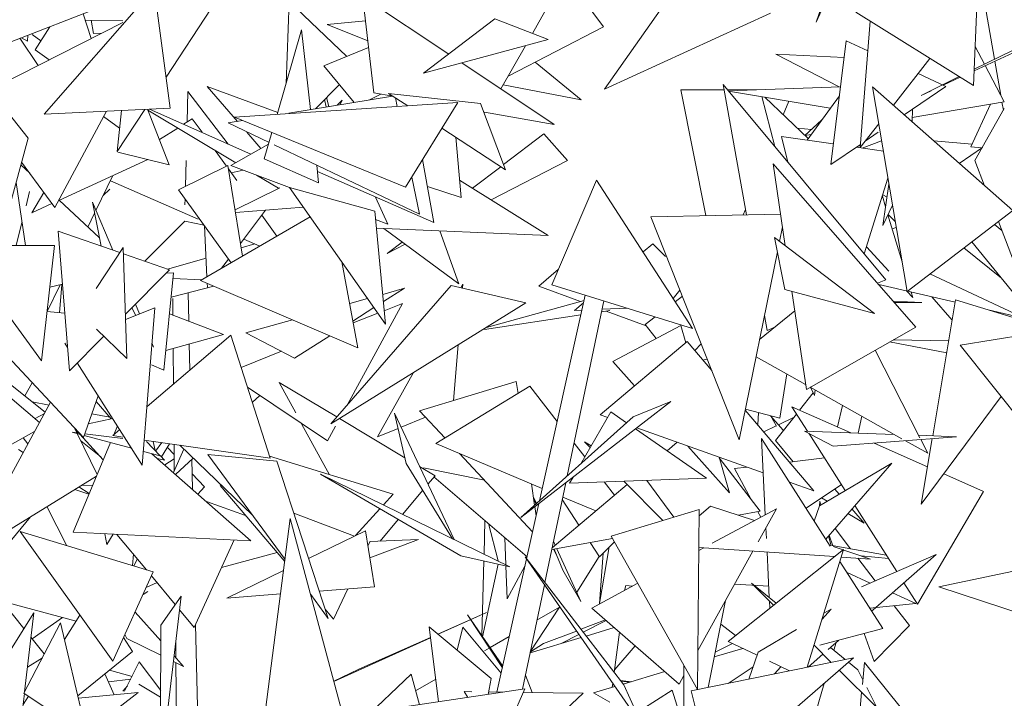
# Model space of a CAD drawing. Header units: metres. Extents: x -14.5 to 13.2, y -19 to 3.3.
# Tile 199 of 210: x 11.82 to 12.015, y 2.74 to 2.874. Entities that reach past the tile are written whole.
import ezdxf

# ---------------------------------------------------------------- set-up
doc = ezdxf.new("R2010")
doc.units = ezdxf.units.M
doc.layers.add('G-IMPT', color=7, linetype='Continuous', lineweight=5)
doc.layers.add('L-PLNT', color=7, linetype='Continuous', lineweight=5, true_color=0x005900)

# ---------------------------------------------------------------- blocks, each defined once
blk = doc.blocks.new('ÁRVORES ORNAMENTAIS - Pequeno e Médio Porte - Ipê-roxo-2870950-CORTE_CALÇADA')
at = {"layer": 'G-IMPT', "color": 253, "true_color": 0xaaaaaa}
for p, q in [((8.25131, 2.91542), (8.2375, 2.87396)), ((8.25331, 2.90945), (8.2375, 2.87396)), ((8.26854, 2.86143), (8.27037, 2.90272)), ((8.19543, 2.87304), (8.182, 2.89134)), ((8.10667, 2.88063), (8.0849, 2.8558)), ((8.10667, 2.88063), (8.10983, 2.85696)), ((8.2727, 2.86664), (8.27034, 2.88005)), ((8.05802, 2.86223), (8.09854, 2.87789)), ((8.13332, 2.87803), (8.13271, 2.86184)), ((8.14472, 2.86719), (8.13332, 2.87803)), ((8.14783, 2.87897), (8.15004, 2.86)), ((8.14783, 2.87897), (8.16485, 2.86765)), ((8.11791, 2.87666), (8.10901, 2.8631)), ((8.18479, 2.8777), (8.1814, 2.87173)), ((8.20663, 2.87634), (8.19564, 2.8607)), ((8.26854, 2.86143), (8.24529, 2.87595)), ((8.29417, 2.87721), (8.26868, 2.86466)), ((8.09421, 2.87072), (8.0926, 2.8756)), ((8.09301, 2.87436), (8.10044, 2.87425)), ((8.09467, 2.87169), (8.0942, 2.87435)), ((8.14839, 2.87422), (8.14086, 2.8735)), ((8.15988, 2.86386), (8.17396, 2.87462)), ((8.17396, 2.87462), (8.18453, 2.87052)), ((8.22846, 2.87572), (8.19564, 2.8607)), ((8.24812, 2.87418), (8.24617, 2.8492)), ((8.07418, 2.86059), (8.10044, 2.87387)), ((8.08602, 2.87305), (8.0831, 2.86848)), ((8.13579, 2.87245), (8.13094, 2.85572)), ((8.13579, 2.87245), (8.13754, 2.8567)), ((8.14885, 2.87026), (8.14086, 2.8735)), ((8.19543, 2.87304), (8.17661, 2.8633)), ((8.28585, 2.87231), (8.26867, 2.86435)), ((8.08011, 2.87077), (8.08373, 2.86542)), ((8.08161, 2.8702), (8.08041, 2.87088)), ((8.08165, 2.87137), (8.08161, 2.8702)), ((8.08422, 2.87024), (8.08256, 2.87151)), ((8.09467, 2.87169), (8.09628, 2.87177)), ((8.15988, 2.86386), (8.18453, 2.87052)), ((8.24341, 2.87026), (8.24035, 2.84581)), ((8.24341, 2.87026), (8.24767, 2.86832)), ((8.08588, 2.86651), (8.0831, 2.86848)), ((8.14019, 2.86533), (8.149, 2.86894)), ((8.18002, 2.8693), (8.17518, 2.86078)), ((8.26888, 2.86915), (8.27072, 2.86566)), ((8.24201, 2.86116), (8.2295, 2.86764)), ((8.243, 2.86699), (8.2295, 2.86764)), ((8.25995, 2.86679), (8.25272, 2.85756)), ((8.27394, 2.85956), (8.27277, 2.86625)), ((8.07006, 2.86582), (8.08172, 2.85104)), ((8.14019, 2.86533), (8.14616, 2.85811)), ((8.16747, 2.86591), (8.18572, 2.85376)), ((8.19102, 2.8586), (8.18196, 2.86607)), ((8.27087, 2.86537), (8.27465, 2.85822)), ((8.2576, 2.86379), (8.2631, 2.86127)), ((8.2657, 2.8632), (8.25819, 2.85949)), ((8.2659, 2.86307), (8.26256, 2.86152)), ((8.12309, 2.85433), (8.11714, 2.86126)), ((8.11714, 2.86126), (8.13106, 2.85612)), ((8.14325, 2.86162), (8.13851, 2.85686)), ((8.19102, 2.8586), (8.17562, 2.86155)), ((8.21074, 2.86059), (8.21926, 2.86061)), ((8.21074, 2.86059), (8.21565, 2.83573)), ((8.25124, 2.82306), (8.21909, 2.86161)), ((8.2237, 2.83588), (8.21909, 2.86161)), ((8.21991, 2.86061), (8.22753, 2.86064)), ((8.24227, 2.86117), (8.22012, 2.86037)), ((8.27632, 2.83672), (8.24861, 2.8612)), ((8.25542, 2.82075), (8.24861, 2.8612)), ((8.2631, 2.86127), (8.25486, 2.85567)), ((8.26019, 2.86042), (8.25819, 2.85949)), ((8.11316, 2.85424), (8.11332, 2.86027)), ((8.12128, 2.84985), (8.11332, 2.86027)), ((8.15373, 2.85935), (8.13327, 2.856)), ((8.14062, 2.8572), (8.1403, 2.85866)), ((8.14115, 2.85729), (8.14072, 2.85908)), ((8.1438, 2.85854), (8.14283, 2.85757)), ((8.1438, 2.85854), (8.1434, 2.85766)), ((8.15146, 2.85975), (8.14919, 2.85861)), ((8.15004, 2.86), (8.15382, 2.85934)), ((8.17114, 2.85787), (8.15297, 2.85989)), ((8.15297, 2.85989), (8.15674, 2.85743)), ((8.15431, 2.85902), (8.15467, 2.85729)), ((8.24026, 2.85696), (8.22014, 2.86034)), ((8.22928, 2.84938), (8.2267, 2.85924)), ((8.23591, 2.85096), (8.22734, 2.85913)), ((8.23567, 2.85064), (8.24205, 2.85943)), ((8.10983, 2.85696), (8.0849, 2.8558)), ((8.10482, 2.85672), (8.09934, 2.84838)), ((8.10016, 2.85651), (8.09934, 2.84838)), ((8.10531, 2.85675), (8.10963, 2.84576)), ((8.12278, 2.84618), (8.10538, 2.85658)), ((8.10571, 2.85676), (8.12576, 2.84786)), ((8.16663, 2.85808), (8.12251, 2.85516)), ((8.16663, 2.85808), (8.15631, 2.84132)), ((8.17114, 2.85787), (8.17606, 2.84479)), ((8.23204, 2.85834), (8.23097, 2.85567)), ((8.25644, 2.85429), (8.25648, 2.85677)), ((8.27465, 2.85822), (8.25645, 2.85513)), ((8.27195, 2.85776), (8.26802, 2.84929)), ((8.26885, 2.84659), (8.27465, 2.85693)), ((8.27446, 2.85659), (8.27419, 2.85814)), ((8.08703, 2.83731), (8.09721, 2.85637)), ((8.09664, 2.85532), (8.09981, 2.85303)), ((8.11416, 2.85487), (8.11244, 2.85378)), ((8.11416, 2.85487), (8.1161, 2.85219)), ((8.15631, 2.84132), (8.12251, 2.85516)), ((8.17192, 2.85617), (8.18572, 2.85376)), ((8.23855, 2.8546), (8.23525, 2.85153)), ((8.11129, 2.85304), (8.10767, 2.85074)), ((8.12412, 2.8545), (8.12128, 2.85404)), ((8.12934, 2.85019), (8.12128, 2.85404)), ((8.1635, 2.853), (8.17606, 2.84479)), ((8.23655, 2.85274), (8.23378, 2.85299)), ((8.24984, 2.85389), (8.24617, 2.8492)), ((8.08172, 2.85104), (8.07781, 2.8365)), ((8.12771, 2.84896), (8.12494, 2.85219)), ((8.1299, 2.85213), (8.12839, 2.84692)), ((8.16625, 2.85121), (8.16731, 2.83929)), ((8.18366, 2.85192), (8.17567, 2.84582)), ((8.18366, 2.85192), (8.1883, 2.84663)), ((8.23063, 2.85136), (8.24086, 2.8499)), ((8.23063, 2.85136), (8.23184, 2.84632)), ((8.23646, 2.85173), (8.23525, 2.85153)), ((8.24973, 2.85219), (8.24712, 2.85041)), ((8.12923, 2.84983), (8.12181, 2.84563)), ((8.15907, 2.836), (8.13033, 2.84972)), ((8.24622, 2.8498), (8.24035, 2.84581)), ((8.24541, 2.84925), (8.25075, 2.84849)), ((8.24654, 2.84909), (8.25041, 2.85053)), ((8.26828, 2.84985), (8.26067, 2.85054)), ((8.27033, 2.84922), (8.26576, 2.84605)), ((8.26802, 2.84929), (8.27023, 2.84915)), ((8.08778, 2.83871), (8.10537, 2.84681)), ((8.09947, 2.84827), (8.10963, 2.84576)), ((8.11867, 2.84863), (8.12094, 2.84549)), ((8.12839, 2.84692), (8.13914, 2.84222)), ((8.16192, 2.83437), (8.15969, 2.84681)), ((8.0803, 2.84575), (8.08206, 2.84412)), ((8.08045, 2.84632), (8.08703, 2.83731)), ((8.11147, 2.84082), (8.12121, 2.84563)), ((8.11283, 2.84149), (8.11296, 2.84664)), ((8.12121, 2.84563), (8.1241, 2.82773)), ((8.12132, 2.84496), (8.12298, 2.84267)), ((8.12181, 2.84563), (8.1334, 2.84129)), ((8.13876, 2.8457), (8.13914, 2.84222)), ((8.17513, 2.8454), (8.16954, 2.84113)), ((8.1883, 2.84663), (8.17322, 2.83884)), ((8.23137, 2.82976), (8.229, 2.84596)), ((8.25715, 2.81371), (8.229, 2.84596)), ((8.26885, 2.84659), (8.27075, 2.84163)), ((8.09514, 2.83673), (8.09848, 2.84364)), ((8.12423, 2.84472), (8.12189, 2.84418)), ((8.13122, 2.84113), (8.12685, 2.84374)), ((8.16192, 2.83437), (8.1389, 2.84442)), ((8.15755, 2.84334), (8.15907, 2.836)), ((8.25166, 2.8431), (8.24696, 2.82819)), ((8.07936, 2.84226), (8.08119, 2.82982)), ((8.09789, 2.84096), (8.09658, 2.8397)), ((8.11535, 2.83503), (8.09799, 2.84263)), ((8.12263, 2.83688), (8.13146, 2.84125)), ((8.15024, 2.83664), (8.1334, 2.84131)), ((8.1334, 2.84131), (8.15238, 2.81426)), ((8.16065, 2.84148), (8.16731, 2.83929)), ((8.167, 2.84271), (8.18449, 2.8318)), ((8.19408, 2.84275), (8.18525, 2.82207)), ((8.19408, 2.84275), (8.21302, 2.81344)), ((8.25064, 2.8338), (8.25186, 2.84192)), ((8.08133, 2.83768), (8.08203, 2.84052)), ((8.08484, 2.8403), (8.08245, 2.83626)), ((8.11147, 2.84082), (8.12185, 2.82642)), ((8.11273, 2.83784), (8.11276, 2.83902)), ((8.15039, 2.8394), (8.15282, 2.83404)), ((8.25055, 2.83959), (8.25119, 2.83746)), ((8.25148, 2.83939), (8.25064, 2.83985)), ((8.08245, 2.83626), (8.08645, 2.8381)), ((8.08785, 2.83875), (8.09586, 2.83133)), ((8.09618, 2.8297), (8.09444, 2.8384)), ((8.09444, 2.8384), (8.09844, 2.82892)), ((8.13617, 2.83737), (8.12271, 2.83637)), ((8.25256, 2.83778), (8.25064, 2.8338)), ((8.09356, 2.83346), (8.09488, 2.83619)), ((8.13748, 2.8355), (8.11582, 2.82292)), ((8.1237, 2.83025), (8.12866, 2.83681)), ((8.12792, 2.83583), (8.13091, 2.83169)), ((8.15024, 2.83664), (8.15238, 2.81426)), ((8.20479, 2.83551), (8.23046, 2.83602)), ((8.20479, 2.83551), (8.22226, 2.7914)), ((8.2235, 2.83697), (8.22306, 2.83587)), ((8.25165, 2.8359), (8.25444, 2.82657)), ((8.25309, 2.83458), (8.25167, 2.83594)), ((8.27632, 2.83672), (8.25542, 2.82075)), ((8.0794, 2.82982), (8.08052, 2.83439)), ((8.10478, 2.82672), (8.1127, 2.83465)), ((8.1165, 2.83383), (8.1127, 2.83465)), ((8.11706, 2.82365), (8.1166, 2.8337)), ((8.1504, 2.83494), (8.15282, 2.83404)), ((8.18449, 2.8318), (8.15056, 2.83322)), ((8.15205, 2.83316), (8.16688, 2.82224)), ((8.23082, 2.83352), (8.23023, 2.83063)), ((8.2525, 2.83309), (8.25329, 2.8334)), ((8.27274, 2.83398), (8.27416, 2.83279)), ((8.27348, 2.83455), (8.27839, 2.8218)), ((8.0899, 2.80506), (8.08766, 2.83266)), ((8.08766, 2.83266), (8.09984, 2.82843)), ((8.16688, 2.82224), (8.16308, 2.8327)), ((8.249, 2.81637), (8.22924, 2.83138)), ((8.22924, 2.83138), (8.2313, 2.82115)), ((8.07208, 2.82984), (8.08692, 2.82981)), ((8.08692, 2.82981), (8.08437, 2.80706)), ((8.10051, 2.82945), (8.09516, 2.82134)), ((8.10126, 2.80748), (8.10051, 2.82945)), ((8.12656, 2.83012), (8.12384, 2.82934)), ((8.12751, 2.82971), (8.12434, 2.8311)), ((8.15565, 2.83051), (8.15266, 2.82822)), ((8.15625, 2.83007), (8.15266, 2.82822)), ((8.20516, 2.83016), (8.20326, 2.82854)), ((8.20767, 2.82763), (8.20516, 2.83016)), ((8.2474, 2.82959), (8.2518, 2.82475)), ((8.26666, 2.82934), (8.27407, 2.82338)), ((8.28009, 2.81598), (8.26824, 2.83054)), ((8.10055, 2.82819), (8.10964, 2.82504)), ((8.11689, 2.82734), (8.1093, 2.82516)), ((8.22981, 2.82855), (8.22226, 2.7914)), ((8.11997, 2.82534), (8.12133, 2.82713)), ((8.14692, 2.8096), (8.14372, 2.8266)), ((8.10096, 2.81625), (8.10964, 2.82504)), ((8.11045, 2.82442), (8.10856, 2.80518)), ((8.11045, 2.82442), (8.10897, 2.82436)), ((8.18657, 2.82517), (8.18268, 2.82177)), ((8.25995, 2.82421), (8.27878, 2.8154)), ((8.0855, 2.81678), (8.08805, 2.82206)), ((8.08851, 2.82217), (8.08599, 2.82156)), ((8.08841, 2.82214), (8.08796, 2.81652)), ((8.10997, 2.81961), (8.11845, 2.8218)), ((8.11034, 2.82332), (8.11604, 2.82305)), ((8.14692, 2.8096), (8.11582, 2.82292)), ((8.11716, 2.82162), (8.11712, 2.82237)), ((8.16532, 2.82189), (8.14158, 2.79461)), ((8.16532, 2.82189), (8.1801, 2.81847)), ((8.16724, 2.82145), (8.16766, 2.82219)), ((8.16759, 2.82136), (8.16766, 2.82219)), ((8.18268, 2.82177), (8.19088, 2.81875)), ((8.18525, 2.82207), (8.21302, 2.81344)), ((8.25124, 2.82306), (8.2496, 2.82236)), ((8.24982, 2.8221), (8.26495, 2.8186)), ((8.07415, 2.82102), (8.08437, 2.80706)), ((8.11346, 2.81487), (8.11333, 2.82047)), ((8.15612, 2.82137), (8.15181, 2.82017)), ((8.15195, 2.81873), (8.15612, 2.82137)), ((8.18279, 2.77938), (8.19183, 2.82003)), ((8.21055, 2.82098), (8.20921, 2.81933)), ((8.20961, 2.81871), (8.21102, 2.81978)), ((8.249, 2.81637), (8.2313, 2.82115)), ((8.23553, 2.80138), (8.23269, 2.82077)), ((8.25538, 2.82082), (8.25655, 2.81953)), ((8.25622, 2.82062), (8.25655, 2.81953)), ((8.26033, 2.81967), (8.26436, 2.81508)), ((8.09267, 2.79187), (8.06761, 2.81868)), ((8.10294, 2.81825), (8.10376, 2.8163)), ((8.11035, 2.81605), (8.11032, 2.81934)), ((8.1801, 2.81847), (8.14158, 2.79461)), ((8.15575, 2.81838), (8.14475, 2.79825)), ((8.14882, 2.81933), (8.14528, 2.81834)), ((8.15212, 2.81694), (8.15575, 2.81838)), ((8.19159, 2.81894), (8.1723, 2.81364)), ((8.18827, 2.78429), (8.19553, 2.81888)), ((8.19148, 2.81847), (8.18973, 2.81698)), ((8.25266, 2.81885), (8.25837, 2.81858)), ((8.25837, 2.81858), (8.2529, 2.81857)), ((8.26503, 2.81908), (8.26051, 2.7922)), ((8.26503, 2.81908), (8.28394, 2.81324)), ((8.08546, 2.81679), (8.08897, 2.81642)), ((8.1068, 2.8175), (8.10099, 2.81522)), ((8.1022, 2.81751), (8.10304, 2.81602)), ((8.10429, 2.78643), (8.1068, 2.8175)), ((8.10965, 2.81632), (8.12034, 2.81225)), ((8.14593, 2.8149), (8.15008, 2.81754)), ((8.146, 2.81452), (8.15085, 2.81644)), ((8.19096, 2.81612), (8.17192, 2.81325)), ((8.19116, 2.81704), (8.18973, 2.81698)), ((8.19667, 2.81698), (8.19508, 2.81674)), ((8.20017, 2.81743), (8.19518, 2.81722)), ((8.19597, 2.81687), (8.2039, 2.81396)), ((8.20368, 2.81424), (8.20565, 2.81573)), ((8.22629, 2.81123), (8.23326, 2.81689)), ((8.22779, 2.81304), (8.22726, 2.816)), ((8.27144, 2.8171), (8.27878, 2.8154)), ((8.13395, 2.81516), (8.12474, 2.81258)), ((8.19729, 2.8069), (8.21069, 2.81404)), ((8.20368, 2.81424), (8.20584, 2.81146)), ((8.21069, 2.81404), (8.2117, 2.81057)), ((8.22933, 2.8137), (8.22779, 2.81304)), ((8.23553, 2.80138), (8.25715, 2.81371)), ((8.26593, 2.81015), (8.30025, 2.81561)), ((8.0899, 2.80506), (8.09668, 2.81192)), ((8.10126, 2.80748), (8.09527, 2.81329)), ((8.12177, 2.8121), (8.10523, 2.79803)), ((8.12034, 2.81225), (8.10894, 2.8091)), ((8.12177, 2.8121), (8.12959, 2.78777)), ((8.13438, 2.80757), (8.12474, 2.81258)), ((8.13438, 2.80757), (8.14135, 2.81199)), ((8.08952, 2.80967), (8.089, 2.8105)), ((8.10623, 2.81045), (8.10654, 2.80973)), ((8.11368, 2.80522), (8.11356, 2.81037)), ((8.1658, 2.79917), (8.16669, 2.81016)), ((8.212, 2.81082), (8.19475, 2.79638)), ((8.212, 2.81082), (8.21682, 2.80513)), ((8.21474, 2.81039), (8.2135, 2.80905)), ((8.26326, 2.80859), (8.25198, 2.81076)), ((8.26366, 2.81095), (8.25266, 2.81115)), ((8.26593, 2.81015), (8.28106, 2.79114)), ((8.11047, 2.80249), (8.11041, 2.8095)), ((8.12381, 2.80574), (8.13181, 2.80891)), ((8.2256, 2.80784), (8.23539, 2.80233)), ((8.2491, 2.80912), (8.25798, 2.79178)), ((8.08401, 2.79487), (8.06867, 2.80767)), ((8.10429, 2.78643), (8.09145, 2.80663)), ((8.10613, 2.80626), (8.10856, 2.80518)), ((8.19729, 2.8069), (8.20156, 2.80208)), ((8.21595, 2.80734), (8.21508, 2.80719)), ((8.0763, 2.80395), (8.0851, 2.79687)), ((8.15075, 2.79198), (8.15787, 2.8047)), ((8.2303, 2.79571), (8.23164, 2.80444)), ((8.08107, 2.80011), (8.08256, 2.80269)), ((8.13462, 2.79675), (8.13132, 2.80278)), ((8.13132, 2.80278), (8.14274, 2.79594)), ((8.1782, 2.80294), (8.15909, 2.79714)), ((8.18088, 2.80203), (8.16232, 2.79066)), ((8.1782, 2.80294), (8.17855, 2.8006)), ((8.18088, 2.80203), (8.18628, 2.79507)), ((8.09267, 2.79187), (8.09558, 2.80014)), ((8.12507, 2.80181), (8.14089, 2.79119)), ((8.12604, 2.79881), (8.1275, 2.80018)), ((8.23419, 2.79728), (8.23688, 2.8007)), ((8.23631, 2.80182), (8.25443, 2.79163)), ((8.23713, 2.80019), (8.23634, 2.8018)), ((8.23713, 2.80019), (8.23725, 2.80129)), ((8.08616, 2.79883), (8.07102, 2.77097)), ((8.08253, 2.79894), (8.08586, 2.79827)), ((8.09813, 2.79555), (8.09518, 2.79902)), ((8.20874, 2.79898), (8.17912, 2.77609)), ((8.2013, 2.79595), (8.20874, 2.79898)), ((8.24166, 2.79398), (8.2427, 2.79823)), ((8.27405, 2.79995), (8.25824, 2.77869)), ((8.08497, 2.79664), (8.08312, 2.79561)), ((8.09432, 2.79658), (8.09787, 2.79587)), ((8.15646, 2.78677), (8.15412, 2.79669)), ((8.15412, 2.79669), (8.1659, 2.77173)), ((8.16412, 2.79176), (8.15909, 2.79714)), ((8.19692, 2.79694), (8.19097, 2.7867)), ((8.19475, 2.79638), (8.19628, 2.79583)), ((8.20001, 2.7948), (8.19692, 2.79694)), ((8.22346, 2.7973), (8.23699, 2.78132)), ((8.2303, 2.79571), (8.22349, 2.79748)), ((8.22596, 2.79435), (8.22609, 2.7968)), ((8.22966, 2.79414), (8.22841, 2.7962)), ((8.23094, 2.79335), (8.22847, 2.79618)), ((8.22945, 2.79127), (8.23358, 2.79651)), ((8.23573, 2.79313), (8.23266, 2.79796)), ((8.24431, 2.79281), (8.23266, 2.79796)), ((8.09845, 2.79562), (8.09363, 2.79459)), ((8.14131, 2.78453), (8.13579, 2.79461)), ((8.14325, 2.79564), (8.15619, 2.78789)), ((8.16027, 2.79588), (8.15544, 2.7939)), ((8.2013, 2.79595), (8.17912, 2.77609)), ((8.23309, 2.79588), (8.23002, 2.79441)), ((8.24648, 2.7961), (8.24575, 2.79276)), ((8.06789, 2.78473), (8.08302, 2.79304)), ((8.09045, 2.79294), (8.09209, 2.7925)), ((8.09045, 2.79294), (8.09184, 2.79276)), ((8.09135, 2.79282), (8.09088, 2.79379)), ((8.09098, 2.79359), (8.09172, 2.79278)), ((8.09536, 2.78456), (8.09142, 2.79268)), ((8.09194, 2.79253), (8.09659, 2.78749)), ((8.09282, 2.7923), (8.10217, 2.78977)), ((8.09293, 2.79262), (8.10044, 2.79167)), ((8.09983, 2.79344), (8.09844, 2.79225)), ((8.09864, 2.79243), (8.09937, 2.79418)), ((8.14248, 2.79409), (8.14089, 2.79119)), ((8.15484, 2.79365), (8.15075, 2.79198)), ((8.2158, 2.78386), (8.20176, 2.79358)), ((8.20202, 2.79378), (8.227, 2.78488)), ((8.22957, 2.79419), (8.2271, 2.793)), ((8.24082, 2.79016), (8.23519, 2.79315)), ((8.25291, 2.79249), (8.23519, 2.79315)), ((8.24321, 2.78139), (8.23599, 2.79273)), ((8.26517, 2.79203), (8.25771, 2.79231)), ((8.08073, 2.79178), (8.0817, 2.79062)), ((8.09061, 2.77316), (8.098, 2.7909)), ((8.09213, 2.79122), (8.09608, 2.78804)), ((8.09844, 2.79225), (8.10044, 2.79197)), ((8.10469, 2.79135), (8.12959, 2.78777)), ((8.10782, 2.78824), (8.10515, 2.79107)), ((8.10642, 2.7911), (8.10683, 2.78929)), ((8.10692, 2.78919), (8.10815, 2.79086)), ((8.10969, 2.79063), (8.10806, 2.78803)), ((8.11061, 2.78537), (8.11057, 2.79051)), ((8.12607, 2.77651), (8.1117, 2.79034)), ((8.18333, 2.78182), (8.16232, 2.79066)), ((8.18963, 2.79075), (8.19174, 2.78803)), ((8.19301, 2.79021), (8.19167, 2.79102)), ((8.19281, 2.78987), (8.19167, 2.79102)), ((8.21, 2.79094), (8.20801, 2.78926)), ((8.24025, 2.77038), (8.22666, 2.79168)), ((8.2274, 2.77661), (8.22666, 2.79168)), ((8.22945, 2.79127), (8.23295, 2.7871)), ((8.24082, 2.79016), (8.26517, 2.79203)), ((8.25948, 2.7861), (8.2489, 2.79078)), ((8.2551, 2.79125), (8.25952, 2.78877)), ((8.25813, 2.79149), (8.25952, 2.78877)), ((8.26042, 2.79166), (8.25824, 2.77869)), ((8.07981, 2.78949), (8.08077, 2.7889)), ((8.10451, 2.78914), (8.10782, 2.78824)), ((8.12577, 2.77148), (8.10621, 2.78868)), ((8.11058, 2.7885), (8.10925, 2.78993)), ((8.11043, 2.78497), (8.11251, 2.78957)), ((8.11723, 2.78854), (8.1325, 2.76776)), ((8.11723, 2.78854), (8.13085, 2.78719)), ((8.18143, 2.77324), (8.16698, 2.7887)), ((8.21211, 2.79019), (8.22033, 2.78093)), ((8.1073, 2.78772), (8.10865, 2.78743)), ((8.10786, 2.78824), (8.10865, 2.78743)), ((8.11059, 2.78763), (8.10875, 2.78648)), ((8.11088, 2.78457), (8.11433, 2.78781)), ((8.11422, 2.78164), (8.11408, 2.78758)), ((8.12946, 2.78817), (8.15389, 2.78068)), ((8.14103, 2.75614), (8.13085, 2.78719)), ((8.15646, 2.78677), (8.1656, 2.77188)), ((8.21828, 2.78799), (8.22033, 2.78093)), ((8.22639, 2.77731), (8.21832, 2.78785)), ((8.23217, 2.78701), (8.23911, 2.78783)), ((8.25241, 2.78683), (8.23811, 2.77839)), ((8.25241, 2.78683), (8.23935, 2.77178)), ((8.11657, 2.78213), (8.11415, 2.78471)), ((8.16722, 2.7685), (8.13948, 2.78461)), ((8.13948, 2.78461), (8.17695, 2.76634)), ((8.15909, 2.78616), (8.16215, 2.78433)), ((8.17191, 2.78342), (8.15987, 2.78587)), ((8.22135, 2.78575), (8.22378, 2.78603)), ((8.22135, 2.78575), (8.22464, 2.7796)), ((8.27054, 2.78121), (8.26269, 2.78468)), ((8.09523, 2.78424), (8.07198, 2.76994)), ((8.16074, 2.78266), (8.16215, 2.78433)), ((8.18033, 2.76831), (8.16194, 2.78409)), ((8.1812, 2.78272), (8.18182, 2.77851)), ((8.18386, 2.76323), (8.18799, 2.78294)), ((8.2001, 2.78259), (8.1853, 2.77009)), ((8.18944, 2.78406), (8.18872, 2.78283)), ((8.2158, 2.78386), (8.18872, 2.78283)), ((8.19557, 2.78309), (8.1976, 2.78047)), ((8.20719, 2.7755), (8.19945, 2.78324)), ((8.20399, 2.78341), (8.20933, 2.77615)), ((8.23217, 2.78304), (8.23699, 2.78132)), ((8.23546, 2.77789), (8.24247, 2.78256)), ((8.09099, 2.78163), (8.09376, 2.78071)), ((8.09176, 2.7821), (8.09381, 2.78084)), ((8.09235, 2.78247), (8.09447, 2.78241)), ((8.11657, 2.78213), (8.11527, 2.78071)), ((8.13245, 2.76736), (8.11968, 2.7824)), ((8.15193, 2.77854), (8.15389, 2.78068)), ((8.15573, 2.77668), (8.15973, 2.78144)), ((8.24199, 2.78068), (8.24113, 2.78166)), ((8.25751, 2.75894), (8.27054, 2.78121)), ((8.11699, 2.7792), (8.1247, 2.77648)), ((8.17439, 2.74158), (8.18267, 2.77883)), ((8.18219, 2.77884), (8.18157, 2.7802)), ((8.1821, 2.77876), (8.1816, 2.78)), ((8.19058, 2.77455), (8.18729, 2.7796)), ((8.19392, 2.77737), (8.1874, 2.78011)), ((8.23816, 2.77931), (8.23813, 2.77839)), ((8.23836, 2.77853), (8.23816, 2.77931)), ((8.23962, 2.77928), (8.23852, 2.77993)), ((8.08542, 2.77821), (8.08941, 2.7705)), ((8.13421, 2.77694), (8.14625, 2.77241)), ((8.14642, 2.77249), (8.15124, 2.77778)), ((8.18187, 2.77821), (8.18213, 2.77642)), ((8.19698, 2.77241), (8.21435, 2.77767)), ((8.21435, 2.77767), (8.21399, 2.74207)), ((8.21433, 2.77641), (8.21661, 2.77834)), ((8.21661, 2.77834), (8.22528, 2.77547)), ((8.21694, 2.77098), (8.22961, 2.77779)), ((8.22639, 2.77731), (8.22211, 2.77652)), ((8.22591, 2.77722), (8.2265, 2.77612)), ((8.22598, 2.77125), (8.22961, 2.77779)), ((8.23811, 2.77839), (8.23708, 2.77535)), ((8.24697, 2.77497), (8.24375, 2.77685)), ((8.24697, 2.77497), (8.24454, 2.77776)), ((8.2534, 2.76539), (8.24511, 2.77841)), ((8.08222, 2.77623), (8.07756, 2.7706)), ((8.12835, 2.73576), (8.13355, 2.77588)), ((8.14409, 2.73656), (8.13355, 2.77588)), ((8.15131, 2.7714), (8.15488, 2.77567)), ((8.17199, 2.77547), (8.17183, 2.76884)), ((8.17462, 2.76748), (8.17271, 2.77485)), ((8.09845, 2.74766), (8.08017, 2.77331)), ((8.10647, 2.76531), (8.08017, 2.77331)), ((8.09061, 2.77316), (8.12577, 2.77148)), ((8.09691, 2.77286), (8.09727, 2.77074)), ((8.13715, 2.76799), (8.14839, 2.77345)), ((8.15016, 2.76236), (8.14839, 2.77345)), ((8.22763, 2.77191), (8.22753, 2.77405)), ((8.24428, 2.76988), (8.24119, 2.7739)), ((8.09854, 2.77278), (8.09727, 2.77074)), ((8.10511, 2.76572), (8.09929, 2.77274)), ((8.11455, 2.75435), (8.12246, 2.77164)), ((8.14887, 2.77041), (8.14928, 2.77127)), ((8.15885, 2.77173), (8.14925, 2.76807)), ((8.15885, 2.77173), (8.14928, 2.77132)), ((8.17594, 2.77208), (8.17614, 2.76674)), ((8.19725, 2.77193), (8.18522, 2.76972)), ((8.18592, 2.77062), (8.18557, 2.77139)), ((8.19466, 2.76832), (8.19283, 2.77112)), ((8.19466, 2.76832), (8.19762, 2.77128)), ((8.19698, 2.77241), (8.21399, 2.74207)), ((8.24045, 2.77045), (8.23993, 2.77245)), ((8.24079, 2.77049), (8.24005, 2.77258)), ((8.11997, 2.7662), (8.13094, 2.76914)), ((8.18623, 2.7685), (8.18554, 2.76978)), ((8.18738, 2.76564), (8.1857, 2.7698)), ((8.19098, 2.75947), (8.18625, 2.7699)), ((8.19658, 2.77025), (8.19467, 2.75907)), ((8.19535, 2.76902), (8.19467, 2.75907)), ((8.21406, 2.74977), (8.22496, 2.76942)), ((8.21426, 2.76954), (8.21525, 2.77008)), ((8.21427, 2.77014), (8.24109, 2.76833)), ((8.24288, 2.76975), (8.22005, 2.75159)), ((8.22821, 2.76024), (8.22777, 2.76923)), ((8.24288, 2.76975), (8.2357, 2.74647)), ((8.25132, 2.76865), (8.24066, 2.77051)), ((8.24081, 2.77031), (8.24822, 2.76785)), ((8.10257, 2.76879), (8.10237, 2.76656)), ((8.10333, 2.76787), (8.10259, 2.76649)), ((8.16722, 2.7685), (8.17695, 2.76634)), ((8.17179, 2.76749), (8.17142, 2.75266)), ((8.20151, 2.73717), (8.17997, 2.76827)), ((8.19946, 2.74297), (8.17997, 2.76827)), ((8.19016, 2.76129), (8.19461, 2.76838)), ((8.25063, 2.7541), (8.24215, 2.7674)), ((8.24241, 2.76824), (8.24822, 2.76785)), ((8.24914, 2.76355), (8.24571, 2.76802)), ((8.25178, 2.76794), (8.24639, 2.76846)), ((8.24642, 2.76237), (8.26115, 2.76875)), ((8.24927, 2.75828), (8.26115, 2.76875)), ((8.09845, 2.74766), (8.10647, 2.76531)), ((8.12097, 2.76014), (8.13222, 2.7656)), ((8.17463, 2.76686), (8.17153, 2.75251)), ((8.17615, 2.76652), (8.1764, 2.75999)), ((8.17995, 2.76659), (8.1764, 2.75999)), ((8.18738, 2.76564), (8.19098, 2.75947)), ((8.24357, 2.76518), (8.24816, 2.76312)), ((8.26173, 2.76237), (8.28296, 2.76686)), ((8.10507, 2.76221), (8.10721, 2.7632)), ((8.11081, 2.75886), (8.10611, 2.76452)), ((8.22906, 2.75876), (8.22471, 2.76309)), ((8.22955, 2.75915), (8.22471, 2.76309)), ((8.25751, 2.75894), (8.25482, 2.76317)), ((8.10444, 2.76084), (8.1054, 2.76146)), ((8.1054, 2.76146), (8.10446, 2.76087)), ((8.15016, 2.76236), (8.13926, 2.76153)), ((8.14211, 2.75597), (8.14492, 2.76196)), ((8.17944, 2.74214), (8.18377, 2.76279)), ((8.19313, 2.75818), (8.20222, 2.76307)), ((8.1996, 2.76165), (8.19984, 2.7626)), ((8.19984, 2.7626), (8.20118, 2.7625)), ((8.2281, 2.7625), (8.22133, 2.76287)), ((8.25254, 2.76116), (8.25718, 2.75909)), ((8.26173, 2.76237), (8.27986, 2.75638)), ((8.09124, 2.7556), (8.07509, 2.7599)), ((8.0809, 2.75415), (8.07679, 2.75929)), ((8.11197, 2.76052), (8.10796, 2.75477)), ((8.11197, 2.76052), (8.10857, 2.73201)), ((8.13162, 2.76095), (8.12097, 2.76014)), ((8.13758, 2.76083), (8.14103, 2.75614)), ((8.21954, 2.75965), (8.21611, 2.74248)), ((8.22831, 2.75816), (8.22824, 2.75958)), ((8.08284, 2.75725), (8.07464, 2.74411)), ((8.08284, 2.75725), (8.08103, 2.74163)), ((8.10795, 2.75169), (8.10288, 2.75739)), ((8.11455, 2.75435), (8.11165, 2.75784)), ((8.14211, 2.75597), (8.14044, 2.75794)), ((8.17229, 2.75731), (8.16269, 2.75303)), ((8.16274, 2.75299), (8.17229, 2.75731)), ((8.18098, 2.74951), (8.18674, 2.75836)), ((8.18674, 2.75836), (8.18229, 2.75577)), ((8.2104, 2.74315), (8.19313, 2.75818)), ((8.2404, 2.75798), (8.23861, 2.75593)), ((8.2404, 2.75798), (8.23899, 2.75715)), ((8.24807, 2.75812), (8.25718, 2.75909)), ((8.24843, 2.75755), (8.24922, 2.75824)), ((8.25592, 2.75473), (8.25291, 2.75864)), ((8.0885, 2.75633), (8.08253, 2.75211)), ((8.08892, 2.75195), (8.09197, 2.75675)), ((8.17553, 2.7467), (8.16855, 2.75684)), ((8.17545, 2.74634), (8.16855, 2.75684)), ((8.19099, 2.75397), (8.19584, 2.75582)), ((8.19597, 2.75571), (8.19144, 2.75339)), ((8.08814, 2.75526), (8.0809, 2.74138)), ((8.09339, 2.73301), (8.08814, 2.75526)), ((8.10796, 2.75477), (8.1079, 2.73183)), ((8.11551, 2.72511), (8.11483, 2.75495)), ((8.16096, 2.75447), (8.17323, 2.74423)), ((8.16096, 2.75447), (8.16286, 2.73965)), ((8.16767, 2.75441), (8.16651, 2.74984)), ((8.16767, 2.75441), (8.17521, 2.74528)), ((8.18358, 2.75114), (8.19011, 2.75363)), ((8.19758, 2.75431), (8.19202, 2.75264)), ((8.19863, 2.7534), (8.19757, 2.74543)), ((8.22155, 2.75278), (8.21861, 2.75499)), ((8.2336, 2.75395), (8.22598, 2.74943)), ((8.25063, 2.7541), (8.2382, 2.75081)), ((8.24894, 2.74763), (8.25592, 2.75473)), ((8.08493, 2.7491), (8.08228, 2.75242)), ((8.10236, 2.74956), (8.10059, 2.75235)), ((8.10127, 2.75214), (8.10085, 2.75294)), ((8.10127, 2.75214), (8.10794, 2.74886)), ((8.11092, 2.74835), (8.1109, 2.75151)), ((8.14218, 2.74367), (8.16124, 2.75231)), ((8.16123, 2.75238), (8.14708, 2.74607)), ((8.17683, 2.75258), (8.17302, 2.75035)), ((8.19101, 2.75233), (8.18094, 2.74929)), ((8.19058, 2.75295), (8.18706, 2.75114)), ((8.22578, 2.74884), (8.22005, 2.75159)), ((8.23981, 2.74996), (8.24188, 2.75179)), ((8.24894, 2.74763), (8.24698, 2.75314)), ((8.10236, 2.74956), (8.09154, 2.74083)), ((8.17287, 2.75027), (8.17192, 2.74972)), ((8.18358, 2.75114), (8.18099, 2.74953)), ((8.19765, 2.74602), (8.2017, 2.75073)), ((8.21732, 2.7485), (8.22298, 2.75019)), ((8.21751, 2.74947), (8.22095, 2.75116)), ((8.24045, 2.74744), (8.23704, 2.75083)), ((8.24321, 2.748), (8.24029, 2.75038)), ((8.24142, 2.75138), (8.24097, 2.74983)), ((8.08454, 2.74836), (8.0816, 2.74651)), ((8.1037, 2.74755), (8.10081, 2.74172)), ((8.1037, 2.74755), (8.10793, 2.7419)), ((8.11043, 2.74764), (8.11244, 2.74665)), ((8.11244, 2.74665), (8.11057, 2.74875)), ((8.21278, 2.7418), (8.24487, 2.74834)), ((8.21709, 2.72424), (8.24487, 2.74834)), ((8.22598, 2.74943), (8.22417, 2.74412)), ((8.2322, 2.74576), (8.22822, 2.74767)), ((8.23589, 2.74651), (8.23881, 2.74908)), ((8.10227, 2.74466), (8.09779, 2.74587)), ((8.11108, 2.72951), (8.11093, 2.74739)), ((8.14217, 2.74373), (8.14708, 2.74607)), ((8.19932, 2.74315), (8.20758, 2.74561)), ((8.21132, 2.74682), (8.21132, 2.73442)), ((8.2201, 2.74329), (8.225, 2.74658)), ((8.23049, 2.74658), (8.22925, 2.74516)), ((8.24943, 2.73852), (8.24203, 2.74588)), ((8.2457, 2.74597), (8.24386, 2.74747)), ((8.24669, 2.744), (8.2457, 2.74597)), ((8.24701, 2.7474), (8.2466, 2.74305)), ((8.25596, 2.73625), (8.24701, 2.7474)), ((8.09692, 2.74517), (8.09874, 2.74104)), ((8.09762, 2.74357), (8.102, 2.74412)), ((8.15741, 2.74509), (8.14185, 2.73029)), ((8.15905, 2.73907), (8.15741, 2.74509)), ((8.16229, 2.7441), (8.15831, 2.74178)), ((8.17323, 2.74423), (8.17263, 2.74112)), ((8.18132, 2.74148), (8.18001, 2.74488)), ((8.19877, 2.74387), (8.2009, 2.74362)), ((8.1989, 2.7437), (8.20056, 2.74352)), ((8.2104, 2.74315), (8.21132, 2.74483)), ((8.10044, 2.74173), (8.10134, 2.74278)), ((8.10792, 2.74054), (8.1036, 2.74315)), ((8.15436, 2.73836), (8.1799, 2.74221)), ((8.17307, 2.72665), (8.1799, 2.74221)), ((8.20904, 2.74197), (8.18198, 2.72472)), ((8.19345, 2.74141), (8.1977, 2.74267)), ((8.19728, 2.74327), (8.19718, 2.74252)), ((8.20193, 2.73744), (8.19946, 2.74297)), ((8.20904, 2.74197), (8.21545, 2.72078)), ((8.21278, 2.7418), (8.21709, 2.72424)), ((8.23905, 2.74329), (8.23582, 2.73226)), ((8.24943, 2.73852), (8.24747, 2.74244)), ((8.08099, 2.74131), (8.08017, 2.73423)), ((8.08074, 2.73911), (8.0818, 2.74077)), ((8.08975, 2.73545), (8.0809, 2.74138)), ((8.09165, 2.74039), (8.10346, 2.74147)), ((8.10346, 2.74147), (8.09324, 2.73361)), ((8.1679, 2.74166), (8.16939, 2.74164)), ((8.1679, 2.74166), (8.16861, 2.74051)), ((8.17272, 2.7416), (8.17557, 2.74156)), ((8.19139, 2.74135), (8.17663, 2.72751)), ((8.17959, 2.74151), (8.19139, 2.74135)), ((8.19345, 2.74141), (8.19667, 2.73954)), ((8.24645, 2.74147), (8.24404, 2.7156))]:
    blk.add_line(p, q, dxfattribs=at)

msp = doc.modelspace()

# ---------------------------------------------------------------- block references
at = {"layer": 'L-PLNT', "color": 253, "true_color": 0xaaaaaa}
msp.add_blockref('ÁRVORES ORNAMENTAIS - Pequeno e Médio Porte - Ipê-roxo-2870950-CORTE_CALÇADA', (3.74032, 0), dxfattribs=at)

doc.saveas('drawing.dxf')
